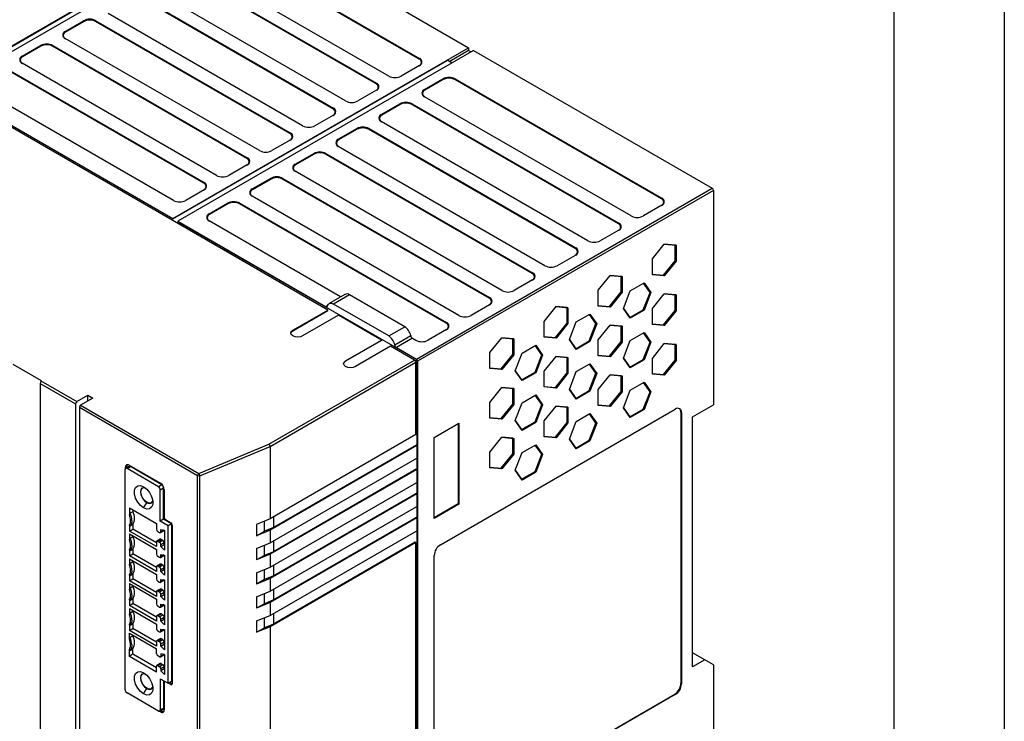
# Model space of a CAD drawing. Header units: millimetres. Extents: x 0 to 559, y 0 to 432.
# Tile 16 of 17: x 446 to 559, y 272 to 353. Entities that reach past the tile are written whole.
import ezdxf

# ---------------------------------------------------------------- set-up
doc = ezdxf.new("R2010")
doc.units = ezdxf.units.MM
doc.header["$LTSCALE"] = 2
doc.layers.add('TEXT', color=140, linetype='Continuous', lineweight=25)

msp = doc.modelspace()

# ---------------------------------------------------------------- linework, layer by layer
at = {"color": 7, "linetype": 'Continuous'}
msp.add_line((558.805, 431.805), (558.805, 0.005), dxfattribs=at)
for p, q in [((436.765, 345.147), (470.776, 364.781)), ((471.342, 364.455), (437.33, 344.82)), ((471.342, 364.455), (497.222, 349.514)), ((436.765, 345.095), (468.372, 363.342)), ((469.221, 361.189), (491.565, 348.29)), ((491.52, 348.212), (469.176, 361.111)), ((488.03, 346.249), (465.685, 359.148)), ((486.571, 345.355), (464.226, 358.254)), ((464.271, 358.332), (486.616, 345.432)), ((459.321, 355.474), (481.666, 342.575)), ((483.08, 343.391), (460.736, 356.291)), ((481.621, 342.497), (459.276, 355.396)), ((478.13, 340.534), (455.786, 353.433)), ((450.836, 351.392), (452.957, 352.617)), ((453.002, 352.539), (450.881, 351.314)), ((453.002, 352.539), (452.957, 352.617)), ((454.372, 352.617), (454.327, 352.539)), ((476.671, 339.64), (454.327, 352.539)), ((454.372, 352.617), (476.716, 339.718)), ((450.836, 351.392), (450.881, 351.314)), ((473.181, 337.677), (450.836, 350.576)), ((450.881, 350.55), (450.836, 350.576)), ((445.886, 348.535), (448.008, 349.759)), ((448.053, 349.682), (445.931, 348.457)), ((448.053, 349.682), (448.008, 349.759)), ((449.422, 349.759), (449.377, 349.682)), ((471.721, 336.782), (449.377, 349.682)), ((449.422, 349.759), (471.766, 336.86)), ((463.21, 329.88), (497.222, 349.514)), ((497.788, 349.188), (463.776, 329.553)), ((497.222, 349.188), (495.056, 347.937)), ((497.222, 349.514), (497.222, 349.188)), ((497.222, 349.188), (497.505, 349.025)), ((497.788, 349.188), (525.224, 333.35)), ((445.886, 348.535), (445.931, 348.457)), ((468.231, 334.819), (445.886, 347.718)), ((445.931, 347.692), (445.886, 347.718)), ((463.21, 329.828), (494.818, 348.075)), ((491.52, 348.212), (491.565, 348.29)), ((494.818, 348.075), (495.339, 347.774)), ((466.772, 333.925), (444.427, 346.824)), ((444.472, 346.902), (466.817, 334.003)), ((491.565, 347.473), (489.444, 346.249)), ((491.565, 347.473), (491.52, 347.448)), ((486.571, 345.355), (486.616, 345.432)), ((492.131, 344.698), (494.252, 345.922)), ((494.297, 345.844), (492.176, 344.62)), ((494.297, 345.844), (494.252, 345.922)), ((495.667, 345.922), (495.622, 345.844)), ((519.38, 332.129), (495.622, 345.844)), ((495.667, 345.922), (519.425, 332.207)), ((481.029, 319.348), (437.118, 344.698)), ((437.33, 344.82), (463.21, 329.88)), ((463.21, 329.828), (437.33, 344.768)), ((463.281, 331.962), (440.937, 344.861)), ((486.616, 344.616), (484.494, 343.391)), ((486.616, 344.616), (486.571, 344.59)), ((492.131, 344.698), (492.176, 344.62)), ((487.181, 341.84), (489.303, 343.065)), ((489.348, 342.987), (489.303, 343.065)), ((490.717, 343.065), (490.672, 342.987)), ((490.717, 343.065), (514.476, 329.349)), ((515.89, 330.166), (492.131, 343.881)), ((492.176, 343.855), (492.131, 343.881)), ((481.621, 342.497), (481.666, 342.575)), ((489.348, 342.987), (487.226, 341.762)), ((514.431, 329.271), (490.672, 342.987)), ((481.666, 341.759), (479.545, 340.534)), ((481.666, 341.759), (481.621, 341.733)), ((487.181, 341.84), (487.226, 341.762)), ((510.94, 327.308), (487.181, 341.024)), ((487.226, 340.998), (487.181, 341.024)), ((476.671, 339.64), (476.716, 339.718)), ((482.232, 338.983), (484.353, 340.207)), ((484.398, 340.13), (482.276, 338.905)), ((484.398, 340.13), (484.353, 340.207)), ((485.767, 340.207), (485.722, 340.13)), ((509.481, 326.414), (485.722, 340.13)), ((485.767, 340.207), (509.526, 326.492)), ((476.716, 338.901), (474.595, 337.677)), ((476.716, 338.901), (476.671, 338.875)), ((482.232, 338.983), (482.276, 338.905)), ((477.282, 336.125), (479.403, 337.35)), ((479.448, 337.272), (479.403, 337.35)), ((480.817, 337.35), (480.772, 337.272)), ((480.817, 337.35), (504.576, 323.634)), ((505.99, 324.451), (482.232, 338.166)), ((482.276, 338.14), (482.232, 338.166)), ((471.721, 336.782), (471.766, 336.86)), ((479.448, 337.272), (477.327, 336.048)), ((504.531, 323.557), (480.772, 337.272)), ((471.766, 336.044), (469.645, 334.819)), ((471.766, 336.044), (471.721, 336.018)), ((477.282, 336.125), (477.327, 336.048)), ((501.041, 321.593), (477.282, 335.309)), ((477.327, 335.283), (477.282, 335.309)), ((466.772, 333.925), (466.817, 334.003)), ((472.332, 333.268), (474.453, 334.493)), ((474.498, 334.415), (472.377, 333.19)), ((474.498, 334.415), (474.453, 334.493)), ((475.868, 334.493), (475.823, 334.415)), ((499.582, 320.699), (475.823, 334.415)), ((475.868, 334.493), (499.626, 320.777)), ((466.817, 333.186), (464.695, 331.962)), ((466.817, 333.186), (466.772, 333.16)), ((472.332, 333.268), (472.377, 333.19)), ((491.212, 313.715), (525.224, 333.35)), ((525.365, 333.105), (491.353, 313.47)), ((525.365, 333.105), (525.365, 308.445)), ((496.091, 318.736), (472.332, 332.452)), ((472.377, 332.426), (472.332, 332.452)), ((519.38, 332.129), (519.425, 332.207)), ((467.382, 330.411), (469.504, 331.635)), ((469.549, 331.557), (467.427, 330.333)), ((469.549, 331.557), (469.504, 331.635)), ((470.918, 331.635), (470.873, 331.557)), ((494.632, 317.842), (470.873, 331.557)), ((470.918, 331.635), (494.677, 317.919)), ((519.425, 331.39), (517.304, 330.166)), ((519.425, 331.39), (519.38, 331.364)), ((463.21, 329.828), (463.21, 329.88)), ((463.776, 329.553), (463.776, 329.501)), ((463.776, 329.553), (480.771, 319.742)), ((491.283, 313.622), (463.776, 329.501)), ((467.382, 330.411), (467.427, 330.333)), ((482.504, 320.864), (467.382, 329.594)), ((467.427, 329.568), (467.382, 329.594)), ((514.476, 328.533), (512.354, 327.308)), ((514.431, 329.271), (514.476, 329.349)), ((514.476, 328.533), (514.431, 328.507)), ((509.481, 326.414), (509.526, 326.492)), ((518.342, 325.225), (519.708, 326.925)), ((520.975, 326.808), (519.706, 326.922)), ((519.708, 326.925), (521.074, 326.803)), ((520.975, 325.024), (520.975, 326.808)), ((521.074, 326.803), (520.975, 326.808)), ((521.074, 326.803), (521.074, 324.981)), ((509.526, 325.675), (507.405, 324.451)), ((509.526, 325.675), (509.481, 325.649)), ((518.342, 323.404), (518.342, 325.225)), ((519.638, 323.36), (520.975, 325.024)), ((521.074, 324.981), (519.708, 323.281)), ((521.074, 324.981), (520.975, 325.024)), ((504.576, 322.818), (502.455, 321.593)), ((504.531, 323.557), (504.576, 323.634)), ((504.576, 322.818), (504.531, 322.792)), ((512.12, 321.633), (513.486, 323.333)), ((514.753, 323.216), (513.483, 323.33)), ((513.486, 323.333), (514.852, 323.21)), ((514.753, 321.432), (514.753, 323.216)), ((514.852, 323.21), (514.753, 323.216)), ((514.852, 323.21), (514.852, 321.389)), ((518.342, 323.476), (519.638, 323.36)), ((519.708, 323.281), (518.342, 323.404)), ((519.708, 323.281), (519.638, 323.36)), ((512.12, 319.811), (512.12, 321.633)), ((515.019, 319.538), (515.808, 321.571)), ((515.808, 321.571), (517.386, 322.482)), ((518.071, 321.382), (517.323, 322.446)), ((517.386, 322.482), (518.174, 321.36)), ((483.004, 321.153), (481.166, 320.092)), ((483.504, 321.104), (481.666, 320.042)), ((489.868, 317.43), (483.504, 321.104)), ((499.582, 320.699), (499.626, 320.777)), ((513.415, 319.768), (514.753, 321.432)), ((514.852, 321.389), (513.486, 319.689)), ((514.852, 321.389), (514.753, 321.432)), ((517.299, 319.391), (518.071, 321.382)), ((518.174, 321.36), (517.386, 319.327)), ((518.174, 321.36), (518.071, 321.382)), ((518.342, 319.509), (519.708, 321.209)), ((520.975, 321.092), (519.706, 321.206)), ((519.708, 321.209), (521.074, 321.087)), ((520.975, 319.308), (520.975, 321.092)), ((521.074, 321.087), (520.975, 321.092)), ((521.074, 321.087), (521.074, 319.265)), ((476.999, 317.021), (481.029, 319.348)), ((476.999, 316.97), (481.029, 319.296)), ((480.771, 319.742), (480.995, 319.871)), ((481.029, 319.296), (481.029, 319.348)), ((488.03, 316.368), (481.666, 320.042)), ((499.626, 319.96), (497.505, 318.736)), ((499.626, 319.96), (499.582, 319.935)), ((505.897, 318.041), (507.263, 319.74)), ((508.53, 319.624), (507.261, 319.737)), ((507.263, 319.74), (508.629, 319.618)), ((508.53, 317.84), (508.53, 319.624)), ((508.629, 319.618), (508.53, 319.624)), ((508.629, 319.618), (508.629, 317.797)), ((512.12, 319.884), (513.415, 319.768)), ((513.486, 319.689), (512.12, 319.811)), ((513.415, 319.768), (513.486, 319.689)), ((515.808, 318.416), (515.019, 319.538)), ((515.021, 319.542), (515.754, 318.499)), ((515.754, 318.499), (517.299, 319.391)), ((517.386, 319.327), (515.808, 318.416)), ((517.386, 319.327), (517.299, 319.391)), ((518.342, 317.688), (518.342, 319.509)), ((519.638, 317.644), (520.975, 319.308)), ((521.074, 319.265), (519.708, 317.566)), ((520.975, 319.308), (521.074, 319.265)), ((482.267, 318.756), (478.13, 316.368)), ((487.217, 315.899), (482.267, 318.756)), ((509.586, 317.979), (511.163, 318.89)), ((511.849, 317.79), (511.101, 318.854)), ((511.163, 318.89), (511.952, 317.768)), ((515.808, 318.416), (515.754, 318.499)), ((476.999, 316.97), (476.999, 317.021)), ((488.03, 316.368), (489.868, 317.43)), ((494.677, 317.103), (492.555, 315.878)), ((494.632, 317.842), (494.677, 317.919)), ((494.677, 317.103), (494.632, 317.077)), ((505.897, 316.219), (505.897, 318.041)), ((507.192, 316.176), (508.53, 317.84)), ((508.629, 317.797), (507.263, 316.097)), ((508.629, 317.797), (508.53, 317.84)), ((508.797, 315.946), (509.586, 317.979)), ((511.076, 315.799), (511.849, 317.79)), ((511.952, 317.768), (511.163, 315.735)), ((511.952, 317.768), (511.849, 317.79)), ((512.12, 315.917), (513.486, 317.617)), ((514.753, 317.5), (513.483, 317.614)), ((513.486, 317.617), (514.852, 317.495)), ((514.753, 315.716), (514.753, 317.5)), ((514.852, 317.495), (514.753, 317.5)), ((514.852, 317.495), (514.852, 315.673)), ((518.342, 317.76), (519.638, 317.644)), ((519.708, 317.566), (518.342, 317.688)), ((519.708, 317.566), (519.638, 317.644)), ((483.08, 313.511), (487.217, 315.899)), ((487.217, 315.847), (483.08, 313.459)), ((487.217, 315.899), (487.217, 315.847)), ((488.718, 315.343), (490.556, 316.404)), ((490.763, 316.097), (488.924, 315.036)), ((490.763, 316.097), (491.141, 315.878)), ((499.674, 314.449), (501.041, 316.148)), ((502.308, 316.032), (501.038, 316.145)), ((501.041, 316.148), (502.407, 316.026)), ((502.308, 314.248), (502.308, 316.032)), ((502.407, 316.026), (502.308, 316.032)), ((502.407, 316.026), (502.407, 314.204)), ((505.897, 316.291), (507.192, 316.176)), ((507.263, 316.097), (505.897, 316.219)), ((507.263, 316.097), (507.192, 316.176)), ((509.586, 314.824), (508.797, 315.946)), ((508.798, 315.95), (509.531, 314.907)), ((512.12, 314.096), (512.12, 315.917)), ((515.019, 313.823), (515.808, 315.856)), ((515.808, 315.856), (517.386, 316.766)), ((518.071, 315.666), (517.323, 316.73)), ((517.386, 316.766), (518.174, 315.644)), ((488.242, 315.185), (484.211, 312.858)), ((491, 313.593), (488.242, 315.185)), ((488.924, 315.036), (491.212, 313.715)), ((503.363, 314.387), (504.941, 315.298)), ((505.626, 314.197), (504.878, 315.262)), ((504.941, 315.298), (505.729, 314.175)), ((509.531, 314.907), (511.076, 315.799)), ((509.586, 314.824), (509.531, 314.907)), ((511.163, 315.735), (509.586, 314.824)), ((511.163, 315.735), (511.076, 315.799)), ((513.415, 314.052), (514.753, 315.716)), ((514.852, 315.673), (513.486, 313.973)), ((514.852, 315.673), (514.753, 315.716)), ((517.299, 313.675), (518.071, 315.666)), ((518.174, 315.644), (517.386, 313.611)), ((518.174, 315.644), (518.071, 315.666)), ((518.342, 313.794), (519.708, 315.493)), ((520.975, 315.377), (519.706, 315.49)), ((519.708, 315.493), (521.074, 315.371)), ((520.975, 313.593), (520.975, 315.377)), ((521.074, 315.371), (520.975, 315.377)), ((521.074, 315.371), (521.074, 313.549)), ((474.253, 303.925), (491, 313.593)), ((491.283, 313.622), (491.086, 313.509)), ((491.283, 235.338), (491.283, 313.622)), ((499.674, 312.627), (499.674, 314.449)), ((500.97, 312.583), (502.308, 314.248)), ((502.407, 314.204), (501.041, 312.505)), ((502.407, 314.204), (502.308, 314.248)), ((502.574, 312.354), (503.363, 314.387)), ((504.854, 312.206), (505.626, 314.197)), ((505.729, 314.175), (504.941, 312.142)), ((505.729, 314.175), (505.626, 314.197)), ((505.897, 312.325), (507.263, 314.025)), ((508.53, 313.908), (507.261, 314.022)), ((507.263, 314.025), (508.629, 313.902)), ((508.53, 312.124), (508.53, 313.908)), ((508.53, 313.908), (508.629, 313.902)), ((508.629, 313.902), (508.629, 312.081)), ((512.12, 314.168), (513.415, 314.052)), ((513.486, 313.973), (512.12, 314.096)), ((513.486, 313.973), (513.415, 314.052)), ((515.808, 312.7), (515.019, 313.823)), ((515.021, 313.826), (515.754, 312.783)), ((515.754, 312.783), (517.299, 313.675)), ((517.386, 313.611), (515.808, 312.7)), ((517.386, 313.611), (517.299, 313.675)), ((518.342, 311.972), (518.342, 313.794)), ((519.638, 311.928), (520.975, 313.593)), ((521.074, 313.549), (520.975, 313.593)), ((444.826, 313.143), (448.078, 311.266)), ((474.383, 303.673), (491.141, 313.348)), ((483.08, 313.511), (483.08, 313.459)), ((491.141, 305.019), (491.141, 313.348)), ((491.353, 313.47), (491.353, 235.409)), ((499.674, 312.699), (500.97, 312.583)), ((501.041, 312.505), (499.674, 312.627)), ((501.041, 312.505), (500.97, 312.583)), ((509.586, 312.263), (511.163, 313.174)), ((511.849, 312.074), (511.101, 313.138)), ((511.163, 313.174), (511.952, 312.052)), ((515.808, 312.7), (515.754, 312.783)), ((521.074, 313.549), (519.708, 311.85)), ((503.363, 311.232), (502.574, 312.354)), ((502.576, 312.358), (503.309, 311.315)), ((503.309, 311.315), (504.854, 312.206)), ((503.363, 311.232), (503.309, 311.315)), ((504.941, 312.142), (503.363, 311.232)), ((504.941, 312.142), (504.854, 312.206)), ((505.897, 310.503), (505.897, 312.325)), ((507.192, 310.46), (508.53, 312.124)), ((508.629, 312.081), (507.263, 310.381)), ((508.629, 312.081), (508.53, 312.124)), ((508.797, 310.23), (509.586, 312.263)), ((511.076, 310.083), (511.849, 312.074)), ((511.952, 312.052), (511.163, 310.019)), ((511.952, 312.052), (511.849, 312.074)), ((512.12, 310.201), (513.486, 311.901)), ((514.753, 311.784), (513.483, 311.898)), ((513.486, 311.901), (514.852, 311.779)), ((514.753, 310), (514.753, 311.784)), ((514.753, 311.784), (514.852, 311.779)), ((514.852, 311.779), (514.852, 309.957)), ((518.342, 312.044), (519.638, 311.928)), ((519.708, 311.85), (518.342, 311.972)), ((519.708, 311.85), (519.638, 311.928)), ((447.972, 310.919), (452.038, 308.572)), ((447.972, 310.919), (447.972, 232.857)), ((448.078, 311.266), (448.043, 311.205)), ((448.043, 311.205), (452.18, 308.817)), ((499.674, 308.733), (501.041, 310.432)), ((502.308, 310.316), (501.038, 310.429)), ((501.041, 310.432), (502.407, 310.31)), ((502.308, 308.532), (502.308, 310.316)), ((502.407, 310.31), (502.308, 310.316)), ((502.407, 310.31), (502.407, 308.489)), ((505.897, 310.576), (507.192, 310.46)), ((507.263, 310.381), (505.897, 310.503)), ((507.263, 310.381), (507.192, 310.46)), ((509.586, 309.108), (508.797, 310.23)), ((508.798, 310.234), (509.531, 309.191)), ((512.12, 308.38), (512.12, 310.201)), ((515.808, 310.14), (517.386, 311.05)), ((518.071, 309.95), (517.323, 311.014)), ((517.386, 311.05), (518.174, 309.928)), ((452.18, 308.817), (453.452, 309.551)), ((454.018, 309.225), (452.604, 308.408)), ((453.452, 309.551), (454.018, 309.225)), ((453.452, 308.898), (453.452, 309.551)), ((503.363, 308.671), (504.941, 309.582)), ((505.626, 308.482), (504.878, 309.546)), ((504.941, 309.582), (505.729, 308.46)), ((509.531, 309.191), (511.076, 310.083)), ((509.586, 309.108), (509.531, 309.191)), ((511.163, 310.019), (509.586, 309.108)), ((511.163, 310.019), (511.076, 310.083)), ((513.415, 308.336), (514.753, 310)), ((514.852, 309.957), (513.486, 308.258)), ((514.852, 309.957), (514.753, 310)), ((515.019, 308.107), (515.808, 310.14)), ((517.299, 307.959), (518.071, 309.95)), ((518.174, 309.928), (517.386, 307.895)), ((518.174, 309.928), (518.071, 309.95)), ((452.038, 308.572), (452.038, 230.51)), ((452.462, 308.163), (466.06, 300.314)), ((452.462, 308.163), (452.462, 230.102)), ((452.604, 308.408), (466.201, 300.559)), ((493.97, 292.362), (520.981, 307.956)), ((499.674, 306.911), (499.674, 308.733)), ((500.97, 306.868), (502.308, 308.532)), ((502.407, 308.489), (501.041, 306.789)), ((502.407, 308.489), (502.308, 308.532)), ((502.574, 306.638), (503.363, 308.671)), ((504.854, 306.491), (505.626, 308.482)), ((505.729, 308.46), (504.941, 306.427)), ((505.729, 308.46), (505.626, 308.482)), ((505.897, 306.609), (507.263, 308.309)), ((508.53, 308.192), (507.261, 308.306)), ((507.263, 308.309), (508.629, 308.187)), ((508.53, 306.408), (508.53, 308.192)), ((508.629, 308.187), (508.53, 308.192)), ((508.629, 308.187), (508.629, 306.365)), ((512.12, 308.452), (513.415, 308.336)), ((513.486, 308.258), (512.12, 308.38)), ((513.486, 308.258), (513.415, 308.336)), ((515.808, 306.985), (515.019, 308.107)), ((515.021, 308.11), (515.754, 307.067)), ((515.754, 307.067), (517.299, 307.959)), ((517.386, 307.895), (517.299, 307.959)), ((522.961, 307.057), (525.365, 308.445)), ((499.674, 306.983), (500.97, 306.868)), ((501.041, 306.789), (499.674, 306.911)), ((501.041, 306.789), (500.97, 306.868)), ((509.586, 306.548), (511.163, 307.458)), ((511.849, 306.358), (511.101, 307.422)), ((511.163, 307.458), (511.952, 306.336)), ((515.754, 307.067), (515.808, 306.985)), ((517.386, 307.895), (515.808, 306.985)), ((521.617, 307.588), (521.617, 276.396)), ((521.617, 307.588), (521.688, 307.547)), ((521.688, 307.547), (521.688, 276.355)), ((522.961, 278.315), (522.961, 307.057)), ((493.262, 304.692), (496.091, 306.325)), ((496.02, 306.284), (496.02, 297.057)), ((496.091, 306.325), (496.091, 297.016)), ((503.363, 305.516), (502.574, 306.638)), ((502.576, 306.642), (503.309, 305.599)), ((503.309, 305.599), (504.854, 306.491)), ((504.941, 306.427), (503.363, 305.516)), ((504.941, 306.427), (504.854, 306.491)), ((505.897, 304.788), (505.897, 306.609)), ((507.192, 304.744), (508.53, 306.408)), ((508.629, 306.365), (507.263, 304.665)), ((508.629, 306.365), (508.53, 306.408)), ((508.797, 304.515), (509.586, 306.548)), ((511.076, 304.367), (511.849, 306.358)), ((511.952, 306.336), (511.163, 304.303)), ((511.952, 306.336), (511.849, 306.358)), ((491.141, 305.019), (474.383, 295.344)), ((493.262, 295.383), (493.262, 304.692)), ((499.674, 303.017), (501.041, 304.717)), ((502.308, 304.6), (501.038, 304.714)), ((501.041, 304.717), (502.407, 304.594)), ((502.308, 302.816), (502.308, 304.6)), ((502.308, 304.6), (502.407, 304.594)), ((502.407, 304.594), (502.407, 302.773)), ((503.363, 305.516), (503.309, 305.599)), ((505.897, 304.86), (507.192, 304.744)), ((507.263, 304.665), (505.897, 304.788)), ((507.263, 304.665), (507.192, 304.744)), ((509.586, 303.392), (508.797, 304.515)), ((508.798, 304.518), (509.531, 303.475)), ((466.201, 300.559), (474.253, 303.925)), ((466.318, 300.302), (474.383, 303.673)), ((491.247, 303.774), (474.383, 294.038)), ((474.383, 303.673), (474.383, 295.344)), ((491.176, 303.814), (474.765, 294.34)), ((491.176, 303.814), (491.247, 303.774)), ((491.247, 303.774), (491.247, 302.304)), ((503.363, 302.955), (504.941, 303.866)), ((505.626, 302.766), (504.878, 303.83)), ((504.941, 303.866), (505.729, 302.744)), ((509.531, 303.475), (511.076, 304.367)), ((509.586, 303.392), (509.531, 303.475)), ((511.163, 304.303), (509.586, 303.392)), ((511.163, 304.303), (511.076, 304.367)), ((474.383, 292.568), (491.247, 302.304)), ((499.674, 301.195), (499.674, 303.017)), ((500.97, 301.152), (502.308, 302.816)), ((502.407, 302.773), (501.041, 301.073)), ((502.407, 302.773), (502.308, 302.816)), ((502.574, 300.922), (503.363, 302.955)), ((504.854, 300.775), (505.626, 302.766)), ((505.729, 302.744), (504.941, 300.711)), ((505.729, 302.744), (505.626, 302.766)), ((457.766, 301.264), (457.907, 301.346)), ((457.766, 301.114), (457.766, 301.264)), ((458.181, 301.361), (457.792, 301.136)), ((457.907, 301.202), (457.907, 301.346)), ((457.942, 301.121), (458.331, 301.346)), ((461.549, 299.039), (457.942, 301.121)), ((458.19, 301.509), (461.796, 299.427)), ((461.938, 299.264), (458.331, 301.346)), ((499.674, 301.268), (500.97, 301.152)), ((501.041, 301.073), (499.674, 301.195)), ((501.041, 301.073), (500.97, 301.152)), ((457.73, 275.686), (457.73, 300.999)), ((466.06, 300.314), (466.061, 300.34)), ((466.06, 222.253), (466.06, 300.314)), ((466.318, 222.241), (466.318, 300.302)), ((491.247, 300.997), (474.383, 291.262)), ((491.176, 301.038), (474.765, 291.564)), ((491.176, 301.038), (491.247, 300.997)), ((491.247, 300.997), (491.247, 299.528)), ((503.363, 299.8), (502.574, 300.922)), ((502.576, 300.926), (503.309, 299.883)), ((503.309, 299.883), (504.854, 300.775)), ((504.941, 300.711), (503.363, 299.8)), ((504.941, 300.711), (504.854, 300.775)), ((461.938, 299.264), (461.549, 299.039)), ((461.761, 298.672), (462.15, 298.897)), ((462.15, 295.3), (462.15, 298.897)), ((474.383, 289.792), (491.247, 299.528)), ((503.363, 299.8), (503.309, 299.883)), ((461.761, 295.075), (461.761, 298.672)), ((462.22, 298.692), (462.22, 295.504)), ((491.247, 298.221), (474.383, 288.485)), ((491.176, 298.262), (474.765, 288.788)), ((491.176, 298.262), (491.247, 298.221)), ((491.247, 298.221), (491.247, 296.751)), ((458.225, 296.599), (461.337, 294.803)), ((458.225, 296.599), (458.225, 295.78)), ((459.852, 296.586), (460.205, 297.198)), ((460.205, 297.198), (460.241, 297.218)), ((474.383, 287.016), (491.247, 296.751)), ((496.02, 297.057), (493.262, 295.465)), ((496.091, 297.016), (493.262, 295.383)), ((496.02, 297.057), (496.091, 297.016)), ((458.225, 295.78), (458.296, 295.977)), ((458.614, 296.161), (458.296, 295.977)), ((458.614, 296.375), (458.614, 296.161)), ((474.765, 295.565), (474.765, 294.34)), ((491.176, 295.486), (474.765, 286.012)), ((491.176, 295.486), (491.247, 295.445)), ((458.225, 294.622), (458.225, 293.936)), ((458.296, 294.507), (458.225, 294.622)), ((458.614, 294.691), (458.296, 294.507)), ((458.614, 294.691), (458.614, 294.167)), ((461.337, 294.803), (461.337, 294.14)), ((462.15, 295.3), (461.761, 295.075)), ((462.68, 294.544), (461.761, 295.075)), ((463.069, 294.769), (462.15, 295.3)), ((462.362, 295.259), (462.998, 294.891)), ((463.069, 294.769), (462.68, 294.544)), ((462.68, 276.425), (462.68, 294.544)), ((463.069, 294.769), (463.069, 276.65)), ((463.14, 294.647), (463.14, 276.364)), ((474.383, 295.344), (472.845, 294.701)), ((472.845, 294.701), (472.845, 293.395)), ((473.74, 293.912), (473.74, 295.076)), ((474.765, 294.34), (473.74, 293.912)), ((491.247, 295.445), (474.383, 285.709)), ((491.247, 295.445), (491.247, 293.975)), ((458.225, 293.936), (458.614, 294.167)), ((461.337, 292.14), (458.225, 293.936)), ((458.225, 293.609), (461.337, 291.813)), ((458.225, 293.609), (458.225, 292.922)), ((458.296, 293.119), (458.614, 293.303)), ((461.337, 292.595), (458.614, 294.167)), ((458.614, 293.385), (458.614, 293.303)), ((461.478, 293.895), (461.69, 293.773)), ((461.79, 293.763), (462.179, 293.987)), ((461.832, 294.096), (462.256, 294.03)), ((461.832, 293.854), (461.832, 294.096)), ((462.161, 294.045), (461.832, 293.854)), ((462.256, 294.03), (462.256, 291.719)), ((474.383, 294.038), (472.845, 293.395)), ((472.845, 293.395), (473.74, 293.912)), ((474.383, 294.038), (474.383, 292.568)), ((474.383, 284.239), (491.247, 293.975)), ((458.225, 292.922), (458.296, 293.119)), ((461.337, 292.67), (461.337, 292.14)), ((461.767, 292.986), (461.378, 292.762)), ((461.478, 292.752), (461.867, 292.977)), ((461.69, 292.63), (461.478, 292.752)), ((462.079, 292.854), (461.69, 292.63)), ((461.832, 292.385), (462.22, 292.609)), ((461.832, 292.143), (461.832, 292.385)), ((461.832, 292.143), (462.22, 292.367)), ((462.256, 291.719), (461.832, 292.143)), ((462.079, 292.854), (461.867, 292.977)), ((462.22, 292.367), (462.22, 292.609)), ((462.256, 292.332), (462.22, 292.367)), ((472.845, 291.925), (474.383, 292.568)), ((473.74, 291.136), (473.74, 292.299)), ((491.141, 292.607), (474.383, 282.933)), ((474.765, 292.789), (474.765, 291.564)), ((491.07, 292.648), (474.765, 283.235)), ((491.141, 292.607), (491.07, 292.648)), ((491.141, 256.026), (491.141, 292.607)), ((458.225, 291.765), (458.225, 291.078)), ((458.296, 291.649), (458.225, 291.765)), ((458.225, 291.078), (458.614, 291.309)), ((461.337, 289.282), (458.225, 291.078)), ((458.614, 291.833), (458.296, 291.649)), ((458.614, 291.833), (458.614, 291.309)), ((461.337, 289.737), (458.614, 291.309)), ((461.337, 291.813), (461.337, 291.282)), ((461.478, 291.037), (461.69, 290.915)), ((461.79, 290.905), (462.179, 291.129)), ((461.832, 291.239), (462.256, 291.172)), ((461.832, 290.997), (461.832, 291.239)), ((462.161, 291.187), (461.832, 290.997)), ((462.256, 291.172), (462.256, 288.861)), ((472.845, 291.925), (472.845, 290.619)), ((474.383, 291.262), (472.845, 290.619)), ((473.74, 291.136), (472.845, 290.619)), ((474.765, 291.564), (473.74, 291.136)), ((474.383, 291.262), (474.383, 289.792)), ((493.262, 259.946), (493.262, 291.137)), ((458.225, 290.751), (461.337, 288.955)), ((458.225, 290.751), (458.225, 290.065)), ((458.225, 290.065), (458.296, 290.261)), ((458.296, 290.261), (458.614, 290.445)), ((458.614, 290.527), (458.614, 290.445)), ((461.337, 289.812), (461.337, 289.282)), ((461.767, 290.129), (461.378, 289.904)), ((461.478, 289.894), (461.867, 290.119)), ((461.69, 289.772), (461.478, 289.894)), ((462.079, 289.996), (461.69, 289.772)), ((462.079, 289.996), (461.867, 290.119)), ((474.765, 290.013), (474.765, 288.788)), ((458.225, 288.907), (458.225, 288.22)), ((458.296, 288.792), (458.225, 288.907)), ((458.614, 288.975), (458.296, 288.792)), ((458.614, 288.975), (458.614, 288.451)), ((461.337, 288.955), (461.337, 288.424)), ((461.832, 289.527), (462.22, 289.751)), ((461.832, 289.285), (461.832, 289.527)), ((461.832, 289.285), (462.22, 289.509)), ((462.256, 288.861), (461.832, 289.285)), ((462.22, 289.509), (462.22, 289.751)), ((462.256, 289.474), (462.22, 289.509)), ((472.845, 289.149), (474.383, 289.792)), ((472.845, 289.149), (472.845, 287.843)), ((473.74, 288.359), (473.74, 289.523)), ((474.765, 288.788), (473.74, 288.359)), ((458.225, 288.22), (458.614, 288.451)), ((461.337, 286.424), (458.225, 288.22)), ((458.225, 287.893), (461.337, 286.097)), ((458.225, 287.893), (458.225, 287.207)), ((458.296, 287.403), (458.614, 287.587)), ((461.337, 286.879), (458.614, 288.451)), ((458.614, 287.669), (458.614, 287.587)), ((461.478, 288.179), (461.69, 288.057)), ((461.79, 288.047), (462.179, 288.272)), ((461.832, 288.381), (462.256, 288.314)), ((461.832, 288.139), (461.832, 288.381)), ((462.161, 288.329), (461.832, 288.139)), ((462.256, 288.314), (462.256, 286.004)), ((474.383, 288.485), (472.845, 287.843)), ((473.74, 288.359), (472.845, 287.843)), ((474.383, 288.485), (474.383, 287.016)), ((458.225, 287.207), (458.296, 287.403)), ((461.337, 286.955), (461.337, 286.424)), ((461.767, 287.271), (461.378, 287.046)), ((461.478, 287.036), (461.867, 287.261)), ((461.69, 286.914), (461.478, 287.036)), ((462.079, 287.138), (461.69, 286.914)), ((461.832, 286.669), (462.22, 286.893)), ((461.832, 286.427), (461.832, 286.669)), ((461.832, 286.427), (462.22, 286.651)), ((462.256, 286.004), (461.832, 286.427)), ((462.079, 287.138), (461.867, 287.261)), ((462.22, 286.651), (462.22, 286.893)), ((462.256, 286.616), (462.22, 286.651)), ((472.845, 286.373), (474.383, 287.016)), ((473.74, 285.583), (473.74, 286.747)), ((474.765, 287.236), (474.765, 286.012)), ((458.225, 286.049), (458.225, 285.362)), ((458.296, 285.934), (458.225, 286.049)), ((458.225, 285.362), (458.614, 285.593)), ((461.337, 283.566), (458.225, 285.362)), ((458.614, 286.117), (458.296, 285.934)), ((458.614, 286.117), (458.614, 285.593)), ((461.337, 284.021), (458.614, 285.593)), ((461.337, 286.097), (461.337, 285.566)), ((461.478, 285.322), (461.69, 285.199)), ((461.79, 285.189), (462.179, 285.414)), ((461.832, 285.523), (462.256, 285.456)), ((461.832, 285.281), (461.832, 285.523)), ((462.161, 285.471), (461.832, 285.281)), ((462.256, 285.456), (462.256, 283.146)), ((472.845, 286.373), (472.845, 285.066)), ((474.383, 285.709), (472.845, 285.066)), ((473.74, 285.583), (472.845, 285.066)), ((474.765, 286.012), (473.74, 285.583)), ((474.383, 285.709), (474.383, 284.239)), ((458.225, 285.035), (461.337, 283.239)), ((458.225, 285.035), (458.225, 284.349)), ((458.225, 284.349), (458.296, 284.545)), ((458.296, 284.545), (458.614, 284.729)), ((458.614, 284.811), (458.614, 284.729)), ((461.767, 284.413), (461.378, 284.188)), ((461.478, 284.178), (461.867, 284.403)), ((461.69, 284.056), (461.478, 284.178)), ((462.079, 284.28), (461.69, 284.056)), ((462.079, 284.28), (461.867, 284.403)), ((472.845, 283.597), (474.383, 284.239)), ((474.765, 284.46), (474.765, 283.235)), ((458.225, 283.191), (458.225, 282.504)), ((458.296, 283.076), (458.225, 283.191)), ((458.614, 283.259), (458.296, 283.076)), ((458.614, 283.259), (458.614, 282.735)), ((461.337, 284.097), (461.337, 283.566)), ((461.337, 283.239), (461.337, 282.709)), ((461.832, 283.811), (462.22, 284.035)), ((461.832, 283.569), (461.832, 283.811)), ((461.832, 283.569), (462.22, 283.793)), ((462.256, 283.146), (461.832, 283.569)), ((462.22, 283.793), (462.22, 284.035)), ((462.256, 283.758), (462.22, 283.793)), ((472.845, 283.597), (472.845, 282.29)), ((473.74, 282.807), (473.74, 283.971)), ((474.765, 283.235), (473.74, 282.807)), ((458.225, 282.504), (458.614, 282.735)), ((461.337, 280.708), (458.225, 282.504)), ((458.225, 282.178), (461.337, 280.381)), ((458.225, 281.491), (458.225, 282.178)), ((461.337, 281.163), (458.614, 282.735)), ((458.614, 281.871), (458.614, 281.953)), ((461.478, 282.464), (461.69, 282.341)), ((461.79, 282.331), (462.179, 282.556)), ((461.832, 282.665), (462.256, 282.598)), ((461.832, 282.423), (461.832, 282.665)), ((462.161, 282.613), (461.832, 282.423)), ((462.256, 282.598), (462.256, 280.288)), ((474.383, 282.933), (472.845, 282.29)), ((472.845, 282.29), (473.74, 282.807)), ((474.383, 282.933), (474.383, 246.352)), ((458.296, 281.688), (458.225, 281.491)), ((458.614, 281.871), (458.296, 281.688)), ((461.337, 281.239), (461.337, 280.708)), ((461.767, 281.555), (461.378, 281.33)), ((461.478, 281.32), (461.867, 281.545)), ((461.69, 281.198), (461.478, 281.32)), ((462.079, 281.423), (461.69, 281.198)), ((461.832, 280.953), (462.22, 281.178)), ((461.832, 280.711), (461.832, 280.953)), ((461.832, 280.711), (462.22, 280.936)), ((462.079, 281.423), (461.867, 281.545)), ((462.22, 280.936), (462.22, 281.178)), ((462.256, 280.9), (462.22, 280.936)), ((458.225, 279.514), (458.225, 280.333)), ((458.225, 280.333), (458.296, 280.218)), ((458.614, 279.818), (458.225, 279.514)), ((458.296, 280.218), (458.614, 280.402)), ((458.614, 279.818), (458.614, 280.402)), ((458.614, 279.818), (461.337, 278.246)), ((461.337, 279.851), (461.337, 280.381)), ((461.79, 279.473), (462.179, 279.698)), ((462.256, 280.288), (461.832, 280.711)), ((462.256, 279.74), (461.832, 279.807)), ((461.832, 279.807), (461.832, 279.565)), ((461.832, 279.565), (462.161, 279.755)), ((462.256, 279.74), (462.256, 277.43)), ((524.375, 279.131), (522.961, 279.948)), ((461.337, 277.718), (458.225, 279.514)), ((461.767, 278.697), (461.378, 278.472)), ((461.69, 279.483), (461.478, 279.606)), ((461.478, 278.463), (461.867, 278.687)), ((462.079, 278.565), (461.69, 278.34)), ((461.867, 278.687), (462.079, 278.565)), ((524.375, 279.131), (522.961, 278.315)), ((525.365, 278.56), (524.375, 279.131)), ((525.365, 278.56), (525.365, 255.043)), ((461.337, 277.718), (461.337, 278.381)), ((461.478, 278.463), (461.69, 278.34)), ((462.22, 278.32), (461.832, 278.095)), ((461.832, 278.095), (461.832, 277.853)), ((462.22, 278.078), (461.832, 277.853)), ((461.832, 277.853), (462.256, 277.43)), ((462.22, 278.32), (462.22, 278.078)), ((462.22, 278.078), (462.256, 278.042)), ((461.761, 276.956), (462.68, 276.425)), ((461.761, 276.956), (461.761, 273.359)), ((462.15, 276.732), (462.15, 273.584)), ((462.22, 276.568), (462.22, 273.38)), ((462.268, 276.663), (462.262, 276.66)), ((463.069, 276.65), (462.68, 276.425)), ((462.998, 276.283), (462.715, 276.446)), ((463.14, 276.364), (462.857, 276.527)), ((462.998, 276.283), (463.14, 276.364)), ((521.617, 276.396), (521.688, 276.355)), ((461.549, 273.237), (457.942, 275.319)), ((459.852, 275.2), (460.205, 275.813)), ((460.205, 275.813), (460.241, 275.833)), ((493.899, 259.578), (520.91, 275.171)), ((520.981, 275.131), (493.97, 259.537)), ((520.91, 275.171), (520.981, 275.131)), ((461.796, 273.135), (461.666, 273.21)), ((461.699, 273.222), (462.088, 273.446)), ((461.761, 273.359), (462.15, 273.584)), ((461.938, 273.216), (461.796, 273.135)), ((461.938, 273.216), (461.813, 273.288))]:
    msp.add_line(p, q)
at = {"flags": 128}
for points in [[(480.978, 319.811), (480.967, 319.779), (480.95, 319.752), (480.929, 319.732), (480.903, 319.719), (480.873, 319.713), (480.841, 319.715), (480.807, 319.725), (480.771, 319.742)], [(480.978, 319.811), (481.015, 319.92), (481.07, 320.009), (481.141, 320.076), (481.227, 320.119), (481.326, 320.138), (481.434, 320.131), (481.548, 320.099), (481.666, 320.042)], [(478.13, 316.368), (477.871, 316.268), (477.565, 316.233), (477.259, 316.268), (476.999, 316.368), (476.826, 316.518), (476.765, 316.695), (476.826, 316.872), (476.999, 317.021)], [(476.766, 316.669), (476.826, 316.82), (476.999, 316.97)], [(484.211, 312.858), (483.952, 312.758), (483.646, 312.722), (483.34, 312.758), (483.08, 312.858), (482.907, 313.008), (482.846, 313.184), (482.907, 313.361), (483.08, 313.511)], [(482.847, 313.158), (482.907, 313.309), (483.08, 313.459)], [(459.852, 296.586), (459.489, 296.869), (459.17, 297.266), (458.933, 297.728), (458.807, 298.201), (458.807, 298.626), (458.933, 298.953), (459.17, 299.142), (459.489, 299.171), (459.852, 299.035)], [(460.047, 298.902), (459.935, 298.925), (459.705, 298.88), (459.552, 298.704), (459.498, 298.423), (459.552, 298.079), (459.705, 297.726), (459.935, 297.416), (460.205, 297.198)], [(460.241, 297.218), (459.97, 297.437), (459.741, 297.746), (459.587, 298.1), (459.533, 298.443), (459.587, 298.724), (459.723, 298.89)], [(459.852, 299.035), (460.214, 298.752), (460.533, 298.355), (460.77, 297.892), (460.896, 297.42), (460.896, 296.995), (460.77, 296.668), (460.533, 296.479), (460.214, 296.45), (459.852, 296.586)], [(460.205, 297.198), (460.476, 297.104), (460.705, 297.148), (460.858, 297.325), (460.894, 297.433)], [(460.723, 297.159), (460.511, 297.124), (460.241, 297.218)], [(458.494, 295.128), (458.443, 294.772), (458.296, 294.507)], [(458.494, 292.27), (458.443, 291.914), (458.296, 291.649)], [(458.494, 289.412), (458.443, 289.057), (458.296, 288.792)], [(458.494, 286.554), (458.443, 286.199), (458.296, 285.934)], [(458.494, 283.696), (458.443, 283.341), (458.296, 283.076)], [(458.494, 280.838), (458.443, 280.483), (458.296, 280.218)], [(459.852, 275.2), (459.489, 275.484), (459.17, 275.88), (458.933, 276.343), (458.807, 276.815), (458.807, 277.241), (458.933, 277.568), (459.17, 277.757), (459.489, 277.786), (459.852, 277.65)], [(460.047, 277.517), (459.935, 277.54), (459.705, 277.495), (459.552, 277.319), (459.498, 277.037), (459.552, 276.694), (459.705, 276.341), (459.935, 276.031), (460.205, 275.813)], [(460.241, 275.833), (459.97, 276.052), (459.741, 276.361), (459.587, 276.714), (459.533, 277.058), (459.587, 277.339), (459.723, 277.505)], [(459.852, 277.65), (460.214, 277.367), (460.533, 276.97), (460.77, 276.507), (460.896, 276.035), (460.896, 275.609), (460.77, 275.282), (460.533, 275.093), (460.214, 275.065), (459.852, 275.2)], [(460.205, 275.813), (460.476, 275.719), (460.705, 275.763), (460.858, 275.94), (460.894, 276.048)], [(460.723, 275.774), (460.511, 275.739), (460.241, 275.833)]]:
    msp.add_lwpolyline(points, dxfattribs=at)
for centre, radius, start, end in [((453.664, 351.252), 1.537, 62.60967, 117.39033), ((453.664, 351.261), 1.439, 62.60967, 117.39033), ((450.991, 350.984), 0.437, 110.78342, 249.21658), ((451.026, 350.932), 0.409, 110.78342, 249.21658), ((448.715, 348.395), 1.537, 62.60967, 117.39033), ((448.715, 348.404), 1.439, 62.60967, 117.39033), ((446.041, 348.127), 0.437, 110.78342, 249.21658), ((446.076, 348.075), 0.409, 110.78342, 249.21658), ((491.375, 347.83), 0.409, 290.78342, 69.21658), ((491.41, 347.882), 0.437, 290.78342, 69.21658), ((486.426, 344.972), 0.409, 290.78342, 69.21658), ((486.461, 345.024), 0.437, 290.78342, 69.21658), ((488.737, 347.614), 1.537, 242.60967, 297.39033), ((494.96, 344.558), 1.537, 62.60967, 117.39033), ((494.96, 344.566), 1.439, 62.60967, 117.39033), ((492.286, 344.289), 0.437, 110.78342, 249.21658), ((492.321, 344.238), 0.409, 110.78342, 249.21658), ((483.787, 344.756), 1.537, 242.60967, 297.39033), ((490.01, 341.7), 1.537, 62.60967, 117.39033), ((490.01, 341.709), 1.439, 62.60967, 117.39033), ((481.476, 342.115), 0.409, 290.78342, 69.21658), ((481.511, 342.167), 0.437, 290.78342, 69.21658), ((487.336, 341.432), 0.437, 110.78342, 249.21658), ((487.371, 341.38), 0.409, 110.78342, 249.21658), ((476.526, 339.258), 0.409, 290.78342, 69.21658), ((476.561, 339.309), 0.437, 290.78342, 69.21658), ((478.837, 341.899), 1.537, 242.60967, 297.39033), ((485.06, 338.843), 1.537, 62.60967, 117.39033), ((485.06, 338.852), 1.439, 62.60967, 117.39033), ((482.387, 338.575), 0.437, 110.78342, 249.21658), ((482.422, 338.523), 0.409, 110.78342, 249.21658), ((473.888, 339.041), 1.537, 242.60967, 297.39033), ((480.11, 335.985), 1.537, 62.60967, 117.39033), ((480.11, 335.994), 1.439, 62.60967, 117.39033), ((471.576, 336.4), 0.409, 290.78342, 69.21658), ((471.611, 336.452), 0.437, 290.78342, 69.21658), ((477.437, 335.717), 0.437, 110.78342, 249.21658), ((477.472, 335.665), 0.409, 110.78342, 249.21658), ((466.662, 333.595), 0.437, 290.78342, 69.21658), ((468.938, 336.184), 1.537, 242.60967, 297.39033), ((475.161, 333.128), 1.537, 62.60967, 117.39033), ((475.161, 333.137), 1.439, 62.60967, 117.39033), ((466.627, 333.543), 0.409, 290.78342, 69.21658), ((472.487, 332.86), 0.437, 110.78342, 249.21658), ((472.522, 332.808), 0.409, 110.78342, 249.21658), ((525.058, 333.091), 0.307, 2.60548, 57.39452), ((463.988, 333.326), 1.537, 242.60967, 297.39033), ((470.211, 330.27), 1.537, 62.60967, 117.39033), ((470.211, 330.279), 1.439, 62.60967, 117.39033), ((519.235, 331.747), 0.409, 290.78342, 69.21658), ((519.27, 331.798), 0.437, 290.78342, 69.21658), ((467.537, 330.002), 0.437, 110.78342, 249.21658), ((467.572, 329.95), 0.409, 110.78342, 249.21658), ((516.597, 331.53), 1.537, 242.60967, 297.39033), ((514.286, 328.889), 0.409, 290.78342, 69.21658), ((514.321, 328.941), 0.437, 290.78342, 69.21658), ((511.647, 328.673), 1.537, 242.60967, 297.39033), ((509.336, 326.032), 0.409, 290.78342, 69.21658), ((509.371, 326.084), 0.437, 290.78342, 69.21658), ((506.697, 325.815), 1.537, 242.60967, 297.39033), ((504.386, 323.174), 0.409, 290.78342, 69.21658), ((504.421, 323.226), 0.437, 290.78342, 69.21658), ((501.748, 322.958), 1.537, 242.60967, 297.39033), ((483.213, 320.706), 0.493, 53.7228, 114.96675), ((499.436, 320.317), 0.409, 290.78342, 69.21658), ((499.471, 320.369), 0.437, 290.78342, 69.21658), ((496.798, 320.101), 1.537, 242.60967, 297.39033), ((489.016, 316.115), 1.567, 10.65997, 57.06698), ((494.487, 317.459), 0.409, 290.78342, 69.21658), ((494.522, 317.511), 0.437, 290.78342, 69.21658), ((487.178, 315.053), 1.567, 10.65997, 57.06698), ((491.018, 316.491), 0.47, 190.65997, 237.06698), ((491.848, 317.243), 1.537, 242.60967, 297.39033), ((489.18, 315.43), 0.47, 190.65997, 237.06698), ((490.834, 313.334), 0.307, 2.60548, 57.39452), ((491.046, 313.456), 0.307, 2.60548, 57.39452), ((448.619, 310.91), 0.646, 152.93783, 179.26598), ((452.345, 308.558), 0.307, 122.60548, 177.39452), ((452.769, 308.149), 0.307, 122.60548, 177.39452), ((521.257, 307.617), 0.437, 350.78596, 129.20329), ((521.1, 307.634), 0.52, 354.90786, 48.45338), ((474.059, 303.665), 0.324, 1.48591, 53.2586), ((457.86, 301.02), 0.131, 50.79671, 189.21404), ((458.024, 301.306), 0.262, 50.79671, 189.21404), ((458.264, 301.363), 0.357, 145.58477, 182.82151), ((458.243, 301.223), 0.151, 54.38242, 114.30712), ((466.202, 300.592), 0.313, 242.89809, 291.84686), ((466.371, 300.296), 0.312, 122.89186, 171.91732), ((465.994, 300.321), 0.315, 23.11611, 48.98321), ((465.962, 300.292), 0.357, 1.63596, 25.40793), ((461.3, 298.651), 0.461, 2.60548, 57.39452), ((461.299, 298.65), 0.922, 2.60548, 57.39452), ((461.689, 298.876), 0.461, 2.60548, 57.39452), ((456.442, 295.094), 1.911, 1.02278, 21.05504), ((456.355, 295.077), 2.14, 1.3695, 24.87865), ((457.382, 295.426), 1.434, 329.18113, 30.81875), ((462.527, 295.518), 0.307, 182.60548, 237.39452), ((457.421, 295.094), 0.932, 329.6364, 2.09666), ((462.833, 294.633), 0.307, 2.60548, 57.39452), ((457.382, 292.568), 1.434, 329.18113, 30.81878), ((461.644, 294.154), 0.307, 182.60548, 237.39452), ((461.745, 293.84), 0.0873, 230.79671, 9.21404), ((462.137, 294.055), 0.08, 301.6069, 346.15758), ((456.442, 292.236), 1.911, 1.02278, 21.05504), ((457.421, 292.236), 0.932, 329.6364, 2.09666), ((456.355, 292.219), 2.14, 1.3695, 24.87867), ((461.423, 292.684), 0.0873, 50.79671, 189.21404), ((461.525, 292.371), 0.307, 2.60548, 57.39452), ((461.808, 292.895), 0.101, 54.38242, 114.30712), ((461.913, 292.595), 0.307, 2.60548, 57.39452), ((494.798, 291.068), 1.537, 122.60548, 177.39452), ((461.644, 291.296), 0.307, 182.60548, 237.39452), ((461.745, 290.983), 0.0873, 230.79671, 9.21404), ((462.137, 291.198), 0.08, 301.6069, 346.15758), ((456.442, 289.378), 1.911, 1.02278, 21.05504), ((456.355, 289.361), 2.14, 1.3695, 24.87867), ((457.382, 289.71), 1.434, 329.18113, 30.81878), ((461.423, 289.826), 0.0873, 50.79671, 189.21404), ((461.808, 290.037), 0.101, 54.38242, 114.30712), ((461.913, 289.737), 0.307, 2.60548, 57.39452), ((457.421, 289.378), 0.932, 329.6364, 2.09666), ((461.525, 289.513), 0.307, 2.60548, 57.39452), ((457.382, 286.852), 1.434, 329.18113, 30.81878), ((461.644, 288.438), 0.307, 182.60548, 237.39452), ((461.745, 288.125), 0.0873, 230.79671, 9.21404), ((462.137, 288.34), 0.08, 301.6069, 346.15758), ((456.442, 286.52), 1.911, 1.02278, 21.05504), ((457.421, 286.52), 0.932, 329.6364, 2.09666), ((456.355, 286.503), 2.14, 1.3695, 24.87867), ((461.423, 286.969), 0.0873, 50.79671, 189.21404), ((461.525, 286.655), 0.307, 2.60548, 57.39452), ((461.808, 287.179), 0.101, 54.38242, 114.30712), ((461.913, 286.879), 0.307, 2.60548, 57.39452), ((461.644, 285.58), 0.307, 182.60548, 237.39452), ((461.745, 285.267), 0.0873, 230.79671, 9.21404), ((462.137, 285.482), 0.08, 301.6069, 346.15758), ((456.442, 283.662), 1.911, 1.02278, 21.05504), ((456.355, 283.645), 2.14, 1.3695, 24.87867), ((457.382, 283.994), 1.434, 329.18113, 30.81878), ((461.423, 284.111), 0.0873, 50.79671, 189.21404), ((461.808, 284.321), 0.101, 54.38242, 114.30712), ((461.913, 284.022), 0.307, 2.60548, 57.39452), ((457.421, 283.662), 0.932, 329.6364, 2.09666), ((461.525, 283.797), 0.307, 2.60548, 57.39452), ((461.644, 282.723), 0.307, 182.60548, 237.39452), ((461.745, 282.409), 0.0873, 230.79671, 9.21404), ((462.137, 282.624), 0.08, 301.6069, 346.15758), ((456.442, 280.804), 1.911, 1.02281, 21.05534), ((457.421, 280.804), 0.932, 329.63649, 2.09665), ((456.354, 280.787), 2.14, 1.37, 24.87871), ((457.382, 281.136), 1.434, 329.18118, 30.81888), ((461.423, 281.253), 0.0873, 50.79671, 189.21404), ((461.525, 280.939), 0.307, 2.60548, 57.39452), ((461.808, 281.463), 0.101, 54.38242, 114.30712), ((461.913, 281.164), 0.307, 2.60548, 57.39452), ((461.644, 279.865), 0.307, 182.60548, 237.39452), ((462.137, 279.766), 0.08, 301.6069, 346.15758), ((461.423, 278.395), 0.0873, 50.79671, 189.21404), ((461.745, 279.551), 0.0873, 230.79671, 9.21404), ((461.808, 278.605), 0.101, 54.38242, 114.30712), ((461.913, 278.306), 0.307, 2.60548, 57.39452), ((461.525, 278.081), 0.307, 2.60548, 57.39452), ((462.313, 276.581), 0.0936, 118.61656, 187.7758), ((463.053, 276.35), 0.0873, 230.79671, 9.21404), ((520.082, 276.466), 1.537, 302.60548, 357.39452), ((520.153, 276.425), 1.537, 302.60548, 357.39452), ((458.191, 275.707), 0.461, 182.60548, 237.39452), ((461.632, 273.338), 0.131, 230.79671, 9.21404), ((461.962, 273.338), 0.262, 230.79671, 9.21404), ((462.131, 273.516), 0.357, 237.18158, 274.41229), ((462.007, 273.566), 0.144, 304.05635, 7.25583)]:
    msp.add_arc(centre, radius, start, end)
at = {"layer": 'TEXT'}
msp.add_line((546.1, 419.1), (546.1, 12.7), dxfattribs=at)

doc.saveas('drawing.dxf')
